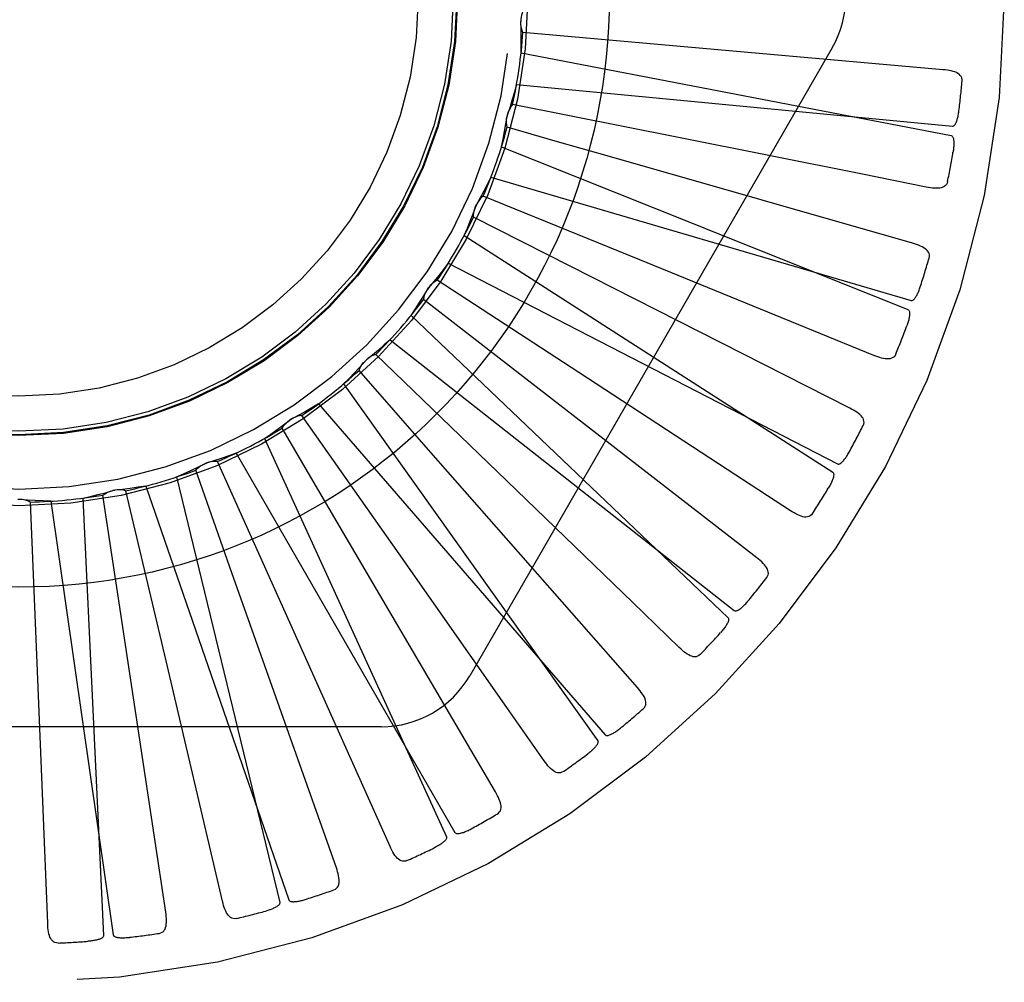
# Model space of a CAD drawing. Header units: inches. Extents: x 0 to 77.3, y 0 to 50.
# Tile 20 of 42: x 37.015 to 37.296, y 4.869 to 5.144. Entities that reach past the tile are written whole.
import ezdxf

# ---------------------------------------------------------------- set-up
doc = ezdxf.new("R2010")
doc.units = ezdxf.units.IN
doc.header["$LTSCALE"] = 4.25
doc.header["$MEASUREMENT"] = 0
doc.linetypes.add('HIDDEN', pattern=[0.2, 0.1, -0.1])
doc.layers.get('0').update_dxf_attribs({"linetype": 'CONTINUOUS'})
doc.layers.add('DEFAULT_2', color=8, linetype='HIDDEN')

msp = doc.modelspace()

# ---------------------------------------------------------------- linework, layer by layer
at = {"color": 7, "linetype": 'Continuous'}
msp.add_circle((37.0148883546, 5.150101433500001), 0.1685, dxfattribs=at)
at = {"layer": 'DEFAULT_2', "color": 8, "linetype": 'HIDDEN'}
for p, q in [((37.1897432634, 5.1371377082), (37.1587787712, 5.1399058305)), ((37.2786600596, 5.1292736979), (37.1897432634, 5.1371377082)), ((37.247031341, 5.135518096), (37.1435893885, 4.9563513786)), ((37.1582505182, 5.1341110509), (37.2809609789, 5.1104605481)), ((37.1569483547, 5.1250543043), (37.2813512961, 5.1131752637)), ((37.2031469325, 5.1099162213), (37.1558226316, 5.119345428)), ((37.1679525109, 5.1089164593), (37.1542489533, 5.112858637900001)), ((37.1526335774, 5.1072685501), (37.2686506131, 5.0608223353)), ((37.149640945, 5.0986219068), (37.2695476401, 5.0634141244)), ((37.1921397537, 5.0750142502), (37.1474551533, 5.0932292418)), ((37.1723999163, 5.0730793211), (37.1446822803, 5.087157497)), ((37.1420381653, 5.0819741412), (37.2471686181, 5.0144109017)), ((37.1374632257, 5.0740501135), (37.2485399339, 5.0167860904)), ((37.2520246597, 5.032731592), (37.1723999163, 5.0730793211)), ((37.1747262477, 5.0428261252), (37.1342963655, 5.0691685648)), ((37.1549769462, 5.0446619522), (37.1304245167, 5.063731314)), ((37.1268472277, 5.059142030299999), (37.2172914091, 4.9729036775)), ((37.1208553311, 5.052227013), (37.2190874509, 4.9749764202)), ((37.1515357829, 5.0145152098), (37.116821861, 5.0480330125)), ((37.2255269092, 4.9899742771), (37.1549769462, 5.0446619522)), ((37.1324908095, 5.0200554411), (37.1119909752, 5.0434267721)), ((37.1076098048, 5.039597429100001), (37.1800988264, 4.9378008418)), ((37.100417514, 5.0339413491), (37.1822546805, 4.9394962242)), ((37.1234065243, 4.9911047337), (37.0956632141, 5.0305864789)), ((37.1057542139, 5.0001491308), (37.0900478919, 5.026977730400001)), ((37.085021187, 5.0240467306), (37.1369351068, 4.9103711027)), ((37.0768884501, 5.0198540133), (37.1393728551, 4.9116278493)), ((37.1914161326, 4.9530043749), (37.1324908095, 5.0200554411)), ((37.0913551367, 4.9734408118), (37.0715851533, 5.0174595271)), ((37.059897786, 5.0130519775), (37.0893602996, 4.891605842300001)), ((37.0757334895, 4.9856624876), (37.0653883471, 5.014978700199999)), ((37.0511185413, 5.0104741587), (37.0919918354, 4.892378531)), ((37.0435136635, 4.9771190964), (37.038903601, 5.0078633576)), ((37.0565400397, 4.9621618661), (37.0454579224, 5.0091265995)), ((37.0202195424, 4.9576755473), (37.0182258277, 5.0058888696)), ((37.0240391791, 5.0061407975), (37.0418240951, 4.882443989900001)), ((37.0331476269, 5.0070105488), (37.0390938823, 4.8821832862)), ((37.15092518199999, 4.9231580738), (37.1057542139, 5.0001491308)), ((37.1055175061, 4.9015140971), (37.0757334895, 4.9856624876)), ((37.0568342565, 4.8888547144), (37.0435136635, 4.9771190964)), ((37.1208418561, 4.9076490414), (37.0913551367, 4.9734408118)), ((37.0730427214, 4.89197864), (37.0565400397, 4.9621618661)), ((37.0231417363, 4.8856374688), (37.0202195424, 4.9576755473)), ((37.1183303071, 4.9417680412), (36.911446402, 4.9417680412))]:
    msp.add_line(p, q, dxfattribs=at)
for points in [[(37.1590963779, 5.1465732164), (37.1588082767, 5.1460227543), (37.1585748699, 5.1454498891), (37.1583947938, 5.1448488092), (37.1582709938, 5.144234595), (37.1582066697, 5.1436221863), (37.1582006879, 5.1430055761)], [(37.1587787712, 5.1399058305), (37.1585442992, 5.1404811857), (37.1583664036, 5.1410736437), (37.1582442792, 5.1416891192), (37.1581794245, 5.1423123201), (37.1581736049, 5.1429280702), (37.1582262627, 5.1435424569)], [(37.1582505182, 5.1341110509), (37.1582885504, 5.136338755), (37.1582929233, 5.1385637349), (37.1582636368, 5.1407859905), (37.1582006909, 5.1430055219)], [(37.2840855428, 5.1260455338), (37.2840812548, 5.1265085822), (37.2839950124, 5.126932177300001), (37.2838217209, 5.1273174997), (37.2835766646, 5.1276610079), (37.2832725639, 5.1279569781), (37.2829120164, 5.1282131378), (37.2824995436, 5.1284343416), (37.282042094, 5.1286234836), (37.281546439, 5.1287838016), (37.2810176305, 5.128919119), (37.2804624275, 5.129033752), (37.2798824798, 5.1291294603), (37.2792821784, 5.129209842), (37.2786600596, 5.1292736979)], [(37.1569483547, 5.1250543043), (37.1563572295, 5.122906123), (37.155734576, 5.1207700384), (37.155080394, 5.1186460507), (37.1543946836, 5.1165341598)], [(37.1558226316, 5.119345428), (37.1554355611, 5.118859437), (37.1550979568, 5.1183410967), (37.1548073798, 5.1177849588), (37.1545695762, 5.117205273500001), (37.1543905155, 5.116616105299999), (37.1542679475, 5.1160117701)], [(37.2813512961, 5.1131752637), (37.2815234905, 5.1131914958), (37.2816826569, 5.1132477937), (37.2818283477, 5.1133480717), (37.2819619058, 5.1134805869), (37.2820840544, 5.1136358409), (37.2821962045, 5.1138110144), (37.2822995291, 5.113999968), (37.2823954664, 5.1142031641), (37.2824858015, 5.1144192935), (37.2825706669, 5.1146475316), (37.2826507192, 5.1148868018), (37.2827261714, 5.1151365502), (37.2827973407, 5.1153954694), (37.2828645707, 5.1156647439), (37.2829283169, 5.1159447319), (37.2829885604, 5.1162366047), (37.2830457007, 5.1165414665), (37.2830989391, 5.116859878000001), (37.2831475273, 5.117192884), (37.2831917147, 5.1175401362)], [(37.1526335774, 5.1072685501), (37.1530925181, 5.109448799), (37.1535178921, 5.111632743), (37.1539096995, 5.1138203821), (37.1542679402, 5.1160117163)], [(37.1542489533, 5.112858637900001), (37.1541276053, 5.1134679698), (37.1540650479, 5.1140833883), (37.1540616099, 5.1147108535), (37.1541158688, 5.1153350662), (37.1542266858, 5.1159407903), (37.1543946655, 5.1165341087)], [(37.2699516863, 5.0797309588), (37.1841300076, 5.1042804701), (37.1679525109, 5.1089164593)], [(37.2738433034, 5.0957724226), (37.2556535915, 5.0994144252), (37.2031469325, 5.1099162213)], [(37.2809609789, 5.1104605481), (37.2811216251, 5.1103964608), (37.2812584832, 5.110297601), (37.281370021, 5.1101603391), (37.2814608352, 5.109995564), (37.2815342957, 5.1098121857), (37.281592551, 5.1096125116), (37.2816384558, 5.1094021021), (37.28167326, 5.1091801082), (37.2816990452, 5.1089472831), (37.2817161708, 5.1087043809), (37.2817255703, 5.1084522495), (37.2817276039, 5.108191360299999), (37.2817229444, 5.1079228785), (37.2817115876, 5.1076455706), (37.2816938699, 5.1073589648), (37.2816694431, 5.107061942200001), (37.28163839, 5.1067533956), (37.2815997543, 5.1064328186), (37.2815524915, 5.106099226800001), (37.2814969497, 5.1057529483)], [(37.149640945, 5.0986219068), (37.1486539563, 5.096624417), (37.1476382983, 5.094644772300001), (37.1465939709, 5.0926829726), (37.1455209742, 5.0907390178)], [(37.2799580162, 5.0973401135), (37.2798237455, 5.096897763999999), (37.2796218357, 5.096516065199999), (37.2793470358, 5.0961952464), (37.2790150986, 5.095934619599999), (37.2786399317, 5.0957363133), (37.2782218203, 5.0955921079), (37.2777637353, 5.095496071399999), (37.2772715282, 5.0954434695), (37.2767507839, 5.0954292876), (37.2762052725, 5.095448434), (37.2756402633, 5.0954948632), (37.2750568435, 5.095566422), (37.2744582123, 5.0956584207), (37.2738433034, 5.0957724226)], [(37.1474551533, 5.0932292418), (37.1469831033, 5.0928252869), (37.1465535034, 5.0923802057), (37.1461629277, 5.09188911), (37.1458197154, 5.091364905), (37.1455323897, 5.0908202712), (37.1452976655, 5.0902500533)], [(37.1420381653, 5.0819741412), (37.1429014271, 5.0840281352), (37.1437324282, 5.0860921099), (37.1445311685, 5.0881660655), (37.1452976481, 5.0902500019)], [(37.1446822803, 5.087157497), (37.1446784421, 5.0877787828), (37.1447334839, 5.0883949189), (37.1448488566, 5.0890116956), (37.145020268, 5.0896143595), (37.1452437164, 5.090188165), (37.1455209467, 5.090738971)], [(37.2746683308, 5.0755359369), (37.2747516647, 5.0759904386), (37.274747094, 5.0764221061), (37.274649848, 5.0768331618), (37.2744742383, 5.0772169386), (37.2742316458, 5.0775651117), (37.2739260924, 5.0778848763), (37.2735629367, 5.0781801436), (37.2731495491, 5.0784524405), (37.2726931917, 5.0787036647), (37.2721995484, 5.0789366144), (37.2716760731, 5.0791542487), (37.2711247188, 5.0793579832), (37.2705504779, 5.0795505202), (37.2699516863, 5.0797309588)], [(37.2588818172, 5.047746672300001), (37.2417100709, 5.0547652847), (37.1921397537, 5.0750142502)], [(37.1374632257, 5.0740501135), (37.1361160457, 5.0722755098), (37.1347440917, 5.0705238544), (37.1333473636, 5.0687951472), (37.1319258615, 5.0670893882)], [(37.1342963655, 5.0691685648), (37.1337563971, 5.0688612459), (37.1332503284, 5.0685055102), (37.1327738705, 5.0680972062), (37.132337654, 5.0676474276), (37.131952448, 5.0671670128), (37.1316140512, 5.0666515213)], [(37.1268472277, 5.059142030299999), (37.1280822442, 5.0609933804), (37.1292883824, 5.062862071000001), (37.1304656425, 5.0647481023), (37.1316140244, 5.0666514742)], [(37.1304245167, 5.063731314), (37.1305383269, 5.0643420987), (37.1307089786, 5.0649366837), (37.1309389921, 5.0655204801), (37.1312213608, 5.0660798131), (37.1315493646, 5.0666009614), (37.1319258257, 5.0670893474)], [(37.2695476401, 5.0634141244), (37.2697197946, 5.063397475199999), (37.2698867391, 5.0634226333), (37.2700487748, 5.063493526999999), (37.270204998, 5.063598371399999), (37.2703543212, 5.063727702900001), (37.2704975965, 5.0638784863), (37.2706348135, 5.0640444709), (37.2707674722, 5.0642258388), (37.2708970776, 5.0644209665), (37.2710236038, 5.0646290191), (37.2711474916, 5.0648488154), (37.2712688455, 5.0650797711), (37.2713877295, 5.0653205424), (37.271504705, 5.0655722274), (37.2716202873, 5.0658350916), (37.2717346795, 5.0661102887), (37.27185013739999, 5.0664038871), (37.2719610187, 5.0667014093), (37.2720618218, 5.0669888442), (37.2721543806, 5.0672708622)], [(37.2686506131, 5.0608223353), (37.2687962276, 5.060729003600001), (37.2689119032, 5.060606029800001), (37.2689954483, 5.0604501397), (37.2690534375, 5.0602711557), (37.2690908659, 5.0600771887), (37.2691102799, 5.0598700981), (37.2691155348, 5.0596548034), (37.2691076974, 5.0594302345), (37.2690889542, 5.059196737), (37.2690598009, 5.0589549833), (37.2690213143, 5.0587056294), (37.2689739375, 5.05844907), (37.2689185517, 5.0581863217), (37.2688549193, 5.0579161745), (37.2687832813, 5.0576381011), (37.268703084, 5.0573510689), (37.26861229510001, 5.0570487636), (37.2685155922, 5.0567465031), (37.2684174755, 5.0564591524), (37.268316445, 5.0561817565)], [(37.1208553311, 5.052227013), (37.1191966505, 5.0507394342), (37.1175179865, 5.0492790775), (37.1158193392, 5.0478459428), (37.1141007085, 5.046440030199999)], [(37.1119909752, 5.0434267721), (37.1122183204, 5.0440049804), (37.1124984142, 5.0445565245), (37.1128347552, 5.0450862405), (37.1132178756, 5.0455820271), (37.1136385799, 5.0460316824), (37.1141006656, 5.0464399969)], [(37.116821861, 5.0480330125), (37.1162334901, 5.047833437), (37.1156692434, 5.047579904), (37.1151241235, 5.0472691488), (37.1146106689, 5.046910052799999), (37.114141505, 5.0465112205), (37.113711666, 5.0460690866)], [(37.2651824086, 5.0481283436), (37.2649670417, 5.0477196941), (37.2646966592, 5.0473832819), (37.2643661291, 5.0471202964), (37.2639908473, 5.0469271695), (37.2635849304, 5.046803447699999), (37.2631470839, 5.0467409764), (37.262679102, 5.0467333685), (37.2621858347, 5.046774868), (37.261671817, 5.0468594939), (37.2611397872, 5.046981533), (37.2605937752, 5.0471340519), (37.2600344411, 5.0473147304), (37.2594640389, 5.0475183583), (37.2588818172, 5.047746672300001)], [(37.1076098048, 5.039597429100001), (37.1091746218, 5.0411834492), (37.1107131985, 5.0427907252), (37.1122255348, 5.0444192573), (37.1137116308, 5.0460690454)], [(37.2351017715, 5.0034202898), (37.2195686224, 5.0135618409), (37.1747262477, 5.0428261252)], [(37.100417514, 5.0339413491), (37.0985072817, 5.0327945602), (37.096582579, 5.0316782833), (37.0946434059, 5.0305925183), (37.0926897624, 5.0295372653)], [(37.2558621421, 5.0277197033), (37.2560299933, 5.0281502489), (37.2561072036, 5.0285749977), (37.2560895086, 5.0289970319), (37.2559897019, 5.0294071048), (37.2558173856, 5.0297948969), (37.2555778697, 5.0301667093), (37.2552771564, 5.0305253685), (37.2549227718, 5.0308709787), (37.2545222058, 5.0312040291), (37.2540815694, 5.0315261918), (37.2536087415, 5.0318389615), (37.2531059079, 5.0321433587), (37.2525784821, 5.0324410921), (37.2520246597, 5.032731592)], [(37.0956632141, 5.0305864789), (37.0950477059, 5.0305018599), (37.0944456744, 5.030359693), (37.0938515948, 5.0301577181), (37.0932794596, 5.029902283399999), (37.0927432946, 5.0295994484), (37.092237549, 5.029246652)], [(37.085021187, 5.0240467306), (37.0868578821, 5.0253079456), (37.0886728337, 5.0265949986), (37.0904660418, 5.0279078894), (37.0922375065, 5.0292466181)], [(37.0900478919, 5.026977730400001), (37.0903805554, 5.0275024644), (37.0907599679, 5.0279910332), (37.0911904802, 5.0284475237), (37.0916605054, 5.028861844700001), (37.0921587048, 5.029223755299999), (37.092689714, 5.0295372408)], [(37.0768884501, 5.0198540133), (37.074795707, 5.0190894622), (37.0726945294, 5.0183576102), (37.0705849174, 5.0176584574), (37.0684668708, 5.0169920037)], [(37.2485399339, 5.0167860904), (37.2487058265, 5.0167371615), (37.2488745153, 5.0167302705), (37.2490470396, 5.0167692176), (37.2492202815, 5.0168426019), (37.2493913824, 5.0169413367), (37.2495606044, 5.0170622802), (37.2497267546, 5.0171992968), (37.2498913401, 5.0173522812), (37.2500555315, 5.0175193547), (37.2502191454, 5.0176997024), (37.2503823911, 5.0178920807), (37.2505452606, 5.0180958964), (37.2507075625, 5.0183098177), (37.2508700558, 5.0185348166), (37.2510332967, 5.018771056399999), (37.2511977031, 5.0190196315), (37.2513639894, 5.0192812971), (37.2515318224, 5.019557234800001), (37.2517010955, 5.0198490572), (37.2518718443, 5.0201562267)], [(37.059897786, 5.0130519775), (37.0619399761, 5.0139428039), (37.0639657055, 5.0148631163), (37.0659749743, 5.0158129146), (37.0679677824, 5.0167921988)], [(37.0653883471, 5.014978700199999), (37.06581430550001, 5.0154309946), (37.0662793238, 5.01583893), (37.0667884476, 5.0162056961), (37.0673283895, 5.016523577), (37.0678860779, 5.0167846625), (37.0684668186, 5.0169919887)], [(37.0715851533, 5.0174595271), (37.0709647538, 5.017492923), (37.0703466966, 5.0174672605), (37.0697251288, 5.0173813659), (37.0691149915, 5.0172388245), (37.0685312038, 5.0170429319), (37.0679678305, 5.016792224)], [(37.2033626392, 4.9643953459), (37.1900294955, 4.9772932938), (37.1515357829, 5.0145152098)], [(37.2471686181, 5.0144109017), (37.247293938, 5.0142916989), (37.2473842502, 5.0141490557), (37.2474367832, 5.0139801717), (37.2474598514, 5.0137934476), (37.2474598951, 5.0135959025), (37.247439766, 5.0133888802), (37.2474041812, 5.0131764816), (37.2473539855, 5.0129574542), (37.2472913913, 5.0127317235), (37.2472170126, 5.0124998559), (37.247132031, 5.0122622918), (37.2470369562, 5.012019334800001), (37.2469328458, 5.0117718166), (37.2468192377, 5.0115185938), (37.2466962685, 5.0112591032), (37.2465631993, 5.0109924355), (37.2464198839, 5.0107178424), (37.2462646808, 5.010434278), (37.2460956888, 5.0101402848), (37.2459135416, 5.0098363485)], [(37.0511185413, 5.0104741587), (37.0489189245, 5.0101194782), (37.0467172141, 5.009798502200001), (37.0445134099, 5.0095112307), (37.042307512, 5.009257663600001)], [(37.0331476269, 5.0070105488), (37.0353215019, 5.007498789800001), (37.037484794, 5.0080190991), (37.03963750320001, 5.0085714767), (37.0417796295, 5.0091559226)], [(37.038903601, 5.0078633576), (37.0394074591, 5.0082268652), (37.0399412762, 5.0085394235), (37.0405106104, 5.0088032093), (37.0411009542, 5.009013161), (37.0416979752, 5.0091639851), (37.0423074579, 5.0092576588)], [(37.0454579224, 5.0091265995), (37.0448550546, 5.0092768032), (37.0442433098, 5.0093685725), (37.0436167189, 5.0094018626), (37.0429906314, 5.0093773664), (37.0423803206, 5.0092954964), (37.0417796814, 5.0091559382)], [(37.0182258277, 5.0058888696), (37.0176622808, 5.0061504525), (37.0170789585, 5.0063563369), (37.016469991, 5.006507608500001), (37.0158505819, 5.0066020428), (37.0152358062, 5.0066371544), (37.0146196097, 5.0066137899)], [(37.0240391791, 5.0061407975), (37.0218121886, 5.0062088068), (37.0195895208, 5.0063103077), (37.0173711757, 5.0064453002), (37.0151571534, 5.0066137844)], [(37.2413613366, 5.002603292), (37.2410721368, 5.0022423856), (37.2407427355, 5.0019629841), (37.2403683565, 5.001767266), (37.2399633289, 5.0016486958), (37.2395413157, 5.0016040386), (37.239099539, 5.0016255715), (37.2386385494, 5.0017066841), (37.2381620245, 5.0018408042), (37.2376732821, 5.0020212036), (37.2371739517, 5.002241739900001), (37.2366667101, 5.0024948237), (37.2361517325, 5.0027780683), (37.2356302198, 5.0030859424), (37.2351017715, 5.0034202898)], [(37.1648115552, 4.932082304), (37.1541603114, 4.9472704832), (37.1234065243, 4.9911047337)], [(37.2283462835, 4.9843262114), (37.2285927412, 4.984717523), (37.2287490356, 4.9851201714), (37.2288115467, 4.9855379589), (37.2287911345, 4.9859594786), (37.2286953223, 4.9863728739), (37.2285305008, 4.9867832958), (37.2283030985, 4.9871923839), (37.2280205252, 4.9875988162), (37.2276902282, 4.9880016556), (37.2273185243, 4.988401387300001), (37.2269134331, 4.9887979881), (37.2264772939, 4.989192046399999), (37.2260157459, 4.9895842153), (37.2255269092, 4.9899742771)], [(37.2190874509, 4.9749764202), (37.2192410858, 4.9748969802), (37.219405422, 4.9748582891), (37.2195821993, 4.9748638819), (37.2197661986, 4.9749031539), (37.2199528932, 4.9749677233), (37.2201419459, 4.9750544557), (37.220331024, 4.9751575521), (37.2205215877, 4.9752766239), (37.2207144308, 4.9754096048), (37.220909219, 4.9755557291), (37.2211059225, 4.975713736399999), (37.2213044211, 4.9758830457), (37.2215042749, 4.9760623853), (37.2217064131, 4.9762525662), (37.2219114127, 4.9764536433), (37.2221198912, 4.976666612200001), (37.222336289, 4.9768963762), (37.2225497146, 4.9771312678), (37.2227495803, 4.97736), (37.2229394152, 4.9775863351)], [(37.2172914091, 4.9729036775), (37.2173919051, 4.9727629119), (37.2174535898, 4.9726057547), (37.2174732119, 4.972429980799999), (37.2174605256, 4.972242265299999), (37.2174231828, 4.9720482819), (37.2173642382, 4.9718488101), (37.2172890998, 4.9716469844), (37.21719836, 4.9714414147), (37.2170941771, 4.9712316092), (37.2169772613, 4.9710180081), (37.2168488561, 4.9708008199), (37.2167095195, 4.9705802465), (37.2165604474, 4.9703569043), (37.2164009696, 4.970129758), (37.2162311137, 4.9698982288), (37.2160499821, 4.9696615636), (37.21585715, 4.9694189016), (37.2156512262, 4.9691699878), (37.2154304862, 4.968914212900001), (37.2151955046, 4.9686517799)], [(37.2093538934, 4.9624080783), (37.2090019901, 4.962108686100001), (37.2086258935, 4.9618968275), (37.2082212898, 4.9617755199), (37.2078011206, 4.9617357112), (37.2073782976, 4.961771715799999), (37.2069485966, 4.9618764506), (37.2065113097, 4.962043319), (37.2060688, 4.962265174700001), (37.2056230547, 4.9625347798), (37.2051744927, 4.9628458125), (37.2047242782, 4.9631903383), (37.2042721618, 4.9635659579), (37.2038182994, 4.9639669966), (37.2033626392, 4.9643953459)], [(37.1931161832, 4.9469254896), (37.1934319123, 4.9472626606), (37.1936613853, 4.947628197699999), (37.1938018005, 4.9480265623), (37.1938615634, 4.9484443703), (37.1938457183, 4.9488684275), (37.1937615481, 4.9493026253), (37.1936156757, 4.9497473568), (37.1934151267, 4.9501999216), (37.1931670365, 4.9506579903), (37.1928776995, 4.9511208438), (37.192554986, 4.9515869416), (37.1922013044, 4.9520564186), (37.1918223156, 4.952528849), (37.1914161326, 4.9530043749)], [(37.1822546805, 4.9394962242), (37.1823905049, 4.9393891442), (37.182544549, 4.9393200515), (37.1827191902, 4.9392920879), (37.1829072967, 4.9392958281), (37.1831028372, 4.939323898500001), (37.1833048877, 4.939373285), (37.18351006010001, 4.9394387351), (37.1837197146, 4.9395195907), (37.1839342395, 4.9396136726), (37.1841531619, 4.9397202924), (37.1843762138, 4.939838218), (37.1846031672, 4.9399669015), (37.1848333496, 4.9401051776), (37.1850678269, 4.9402536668), (37.185307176, 4.9404123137), (37.1855521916, 4.9405819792), (37.1858035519, 4.9407628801), (37.1860621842, 4.9409568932), (37.1863293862, 4.9411662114), (37.1866047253, 4.9413901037)], [(37.1800988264, 4.9378008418), (37.1801708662, 4.9376436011), (37.180201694, 4.93747761), (37.1801876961, 4.937301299), (37.1801397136, 4.9371193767), (37.180066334, 4.936935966), (37.1799707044, 4.9367512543), (37.1798587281, 4.9365672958), (37.1797307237, 4.9363826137), (37.1795887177, 4.9361963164), (37.1794334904, 4.936008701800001), (37.1792663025, 4.9358197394), (37.1790877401, 4.9356295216), (37.1788990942, 4.9354384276), (37.1786995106, 4.9352455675), (37.17848890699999, 4.9350503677), (37.1782662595, 4.9348522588), (37.1780265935, 4.9346471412), (37.1777816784, 4.9344450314), (37.1775428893, 4.934255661), (37.1773064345, 4.9340757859)], [(37.1703187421, 4.9289972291), (37.1699163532, 4.9287697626), (37.1695068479, 4.9286328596), (37.1690865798, 4.9285903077), (37.1686664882, 4.9286307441), (37.1682581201, 4.9287461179), (37.1678560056, 4.9289302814), (37.1674582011, 4.9291768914), (37.16706567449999, 4.9294784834), (37.1666790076, 4.9298275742), (37.166297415, 4.9302178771), (37.1659205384, 4.9306413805), (37.1655476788, 4.9310957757), (37.1651779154, 4.9315754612), (37.1648115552, 4.932082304)], [(37.1514435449, 4.9168668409), (37.1518177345, 4.9171384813), (37.1521124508, 4.9174541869), (37.1523257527, 4.917818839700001), (37.1524634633, 4.918217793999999), (37.1525281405, 4.9186372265), (37.1525276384, 4.9190795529), (37.1524685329, 4.919543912), (37.1523572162, 4.9200263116), (37.1522002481, 4.920523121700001), (37.1520037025, 4.9210323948), (37.1517750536, 4.9215510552), (37.1515166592, 4.922078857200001), (37.15123397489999, 4.9226143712), (37.15092518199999, 4.9231580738)], [(37.1393728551, 4.9116278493), (37.1394859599, 4.9114969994), (37.1396241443, 4.911400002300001), (37.1397903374, 4.911339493), (37.1399757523, 4.911307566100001), (37.1401730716, 4.911298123), (37.1403808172, 4.9113083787), (37.1405946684, 4.9113338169), (37.1408158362, 4.911373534), (37.14104428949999, 4.9114253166), (37.1412794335, 4.9114885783), (37.1415207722, 4.9115621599), (37.1417679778, 4.9116455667), (37.1420201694, 4.9117377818), (37.1422785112, 4.9118392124), (37.142543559, 4.9119496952), (37.1428162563, 4.9120699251), (37.1430976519, 4.9122001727), (37.1433879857, 4.9123415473), (37.1436879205, 4.9124953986), (37.1439972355, 4.9126612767)], [(37.1369351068, 4.9103711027), (37.1369760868, 4.9102030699), (37.1369749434, 4.9100342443), (37.1369278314, 4.9098637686), (37.136846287, 4.9096942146), (37.1367395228, 4.9095280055), (37.1366106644, 4.9093647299), (37.1364658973, 4.9092052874), (37.1363052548, 4.9090481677), (37.136130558, 4.9088921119), (37.1359426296, 4.9087372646), (37.1357427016, 4.9085833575), (37.1355313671, 4.908430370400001), (37.1353099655, 4.9082784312), (37.1350774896, 4.908126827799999), (37.1348337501, 4.9079750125), (37.1345776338, 4.90782262), (37.1343082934, 4.9076689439), (37.1340247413, 4.9075144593), (37.1337255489, 4.907359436), (37.1334111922, 4.907203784)], [(37.125665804, 4.9035775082), (37.1252275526, 4.903430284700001), (37.1247994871, 4.9033733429), (37.1243787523, 4.9034110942), (37.1239739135, 4.9035303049), (37.1235947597, 4.903720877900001), (37.1232347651, 4.903977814), (37.1228908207, 4.9042952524), (37.1225624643, 4.9046656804), (37.1222488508, 4.905081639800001), (37.1219480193, 4.9055371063), (37.1216581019, 4.9060242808), (37.1213779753, 4.9065410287), (37.1211056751, 4.9070820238), (37.1208418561, 4.9076490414)], [(37.1048361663, 4.8952386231), (37.1052547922, 4.895434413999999), (37.1056038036, 4.8956885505), (37.1058822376, 4.8960062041), (37.1060929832, 4.896371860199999), (37.1062358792, 4.8967714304), (37.1063191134, 4.8972058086), (37.1063489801, 4.8976728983), (37.1063309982, 4.8981675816), (37.1062709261, 4.8986850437), (37.1061743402, 4.8992222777), (37.1060479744, 4.8997749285), (37.1058941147, 4.900342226), (37.1057178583, 4.9009216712), (37.1055175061, 4.9015140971)], [(37.0770083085, 4.8870677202), (37.0765505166, 4.8870061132), (37.0761196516, 4.8870312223), (37.0757137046, 4.8871479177), (37.0753387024, 4.8873415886), (37.0750024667, 4.887600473), (37.0746976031, 4.887920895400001), (37.0744199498, 4.8882976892), (37.0741676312, 4.8887235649), (37.0739384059, 4.8891913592), (37.0737292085, 4.8896955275), (37.0735367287, 4.8902287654), (37.0733594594, 4.8907891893), (37.073194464, 4.891371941), (37.0730427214, 4.89197864)], [(37.0919918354, 4.892378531), (37.0920781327, 4.8922286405), (37.0921954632, 4.8921072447), (37.0923472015, 4.8920163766), (37.0925232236, 4.891949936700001), (37.0927151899, 4.8919033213), (37.0929211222, 4.8918740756), (37.093135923, 4.8918585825), (37.0933606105, 4.8918557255), (37.0935947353, 4.8918633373), (37.0938376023, 4.891880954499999), (37.0940885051, 4.891907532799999), (37.0943470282, 4.8919426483), (37.0946121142, 4.8919854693), (37.0948849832, 4.8920361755), (37.0951661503, 4.8920945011), (37.0954566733, 4.89216095), (37.0957627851, 4.8922371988), (37.0960694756, 4.8923194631), (37.0963621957, 4.8924041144), (37.0966457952, 4.8924923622)], [(37.0893602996, 4.891605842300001), (37.0893687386, 4.8914330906), (37.0893356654, 4.891267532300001), (37.0892571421, 4.8911090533), (37.089144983, 4.8909579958), (37.0890086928, 4.8908149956), (37.088851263, 4.8906790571), (37.0886789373, 4.890549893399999), (37.0884914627, 4.8904260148), (37.0882903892, 4.8903058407), (37.0880765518, 4.8901893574), (37.0878511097, 4.8900760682), (37.0876146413, 4.8899658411), (37.087368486, 4.8898585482), (37.0871115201, 4.8897536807), (37.0868434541, 4.889650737), (37.0865631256, 4.8895495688), (37.0862641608, 4.8894481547), (37.0859619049, 4.8893516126), (37.0856712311, 4.8892649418), (37.0853871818, 4.889186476)], [(37.0549777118, 4.8828216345), (37.055425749, 4.8829346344), (37.0558165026, 4.8831181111), (37.0561500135, 4.8833773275), (37.0564261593, 4.883696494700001), (37.0566420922, 4.8840618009), (37.0568060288, 4.884472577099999), (37.056923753, 4.8849255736), (37.0569997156, 4.8854147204), (37.0570386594, 4.8859342), (37.0570454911, 4.8864800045), (37.0570259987, 4.887046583), (37.0569822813, 4.8876327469), (37.0569188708, 4.8882350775), (37.0568342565, 4.8888547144)], [(37.0261071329, 4.880064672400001), (37.0256454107, 4.8800908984), (37.0252267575, 4.880197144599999), (37.0248501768, 4.8803885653), (37.0245186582, 4.8806496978), (37.0242374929, 4.8809675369), (37.023998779, 4.8813398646), (37.023797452, 4.8817623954), (37.0236302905, 4.8822283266), (37.0234937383, 4.8827310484), (37.0233837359, 4.883265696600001), (37.0232956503, 4.883825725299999), (37.0232276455, 4.88440957), (37.0231759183, 4.8850130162), (37.0231417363, 4.8856374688)], [(37.0390938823, 4.8821832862), (37.0390694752, 4.8820120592), (37.0390056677, 4.8818557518), (37.038898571, 4.8817149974), (37.0387598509, 4.881587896), (37.0385989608, 4.881473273), (37.0384186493, 4.881369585), (37.0382249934, 4.8812753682), (37.0380174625, 4.8811892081), (37.0377972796, 4.8811092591), (37.0375652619, 4.8810353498), (37.0373224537, 4.8809667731), (37.037069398, 4.8809032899), (37.0368073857, 4.8808445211), (37.0365352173, 4.8807901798), (37.0362525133, 4.880739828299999), (37.0359581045, 4.880693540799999), (37.0356513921, 4.8806510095), (37.0353302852, 4.8806129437), (37.0349922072, 4.8805800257), (37.034638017, 4.8805520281)], [(37.0418240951, 4.882443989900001), (37.0418804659, 4.8822804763), (37.0419727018, 4.8821390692), (37.042104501, 4.882021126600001), (37.0422647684, 4.881922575), (37.0424444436, 4.881840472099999), (37.0426411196, 4.881772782), (37.04284910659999, 4.8817169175), (37.043069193, 4.8816715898), (37.0433005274, 4.8816347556), (37.0435423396, 4.8816060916), (37.0437937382, 4.8815847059), (37.0440542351, 4.881570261), (37.0443226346, 4.8815621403), (37.0446001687, 4.8815602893), (37.044887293, 4.881564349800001), (37.0451851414, 4.881574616), (37.0454947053, 4.881590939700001), (37.0458168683, 4.8816142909), (37.0461529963, 4.8816457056), (37.046502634, 4.8816848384)]]:
    msp.add_lwpolyline(points, dxfattribs=at)
for radius in [0.2812500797, 0.1452498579, 0.12525, 0.125, 0.124, 0.1139999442]:
    msp.add_circle((37.0148883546, 5.150101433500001), radius, dxfattribs=at)
for centre, radius, start, end in [((37.2217722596, 5.150101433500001), 0.0291666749, 329.9999999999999, 30), ((37.0148883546, 5.150101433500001), 0.1405, 180, 360), ((37.0148883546, 5.150101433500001), 0.1442511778, 347.6893807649, 355.9469828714), ((37.0148883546, 5.150101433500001), 0.2702696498, 353.0804225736, 354.8935194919), ((37.0148883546, 5.150101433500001), 0.1442511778, 336.7802898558, 345.0378919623), ((37.0148883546, 5.150101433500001), 0.2702696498, 348.7425801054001, 350.5557198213), ((37.0148883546, 5.150101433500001), 0.1442511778, 325.8711989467, 334.1288010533), ((37.0148883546, 5.150101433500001), 0.2702696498, 342.153275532, 343.9847597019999), ((37.0148883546, 5.150101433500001), 0.1442511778, 314.9621080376, 323.2197101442), ((37.0148883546, 5.150101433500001), 0.2702696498, 337.8333718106, 339.6654480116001), ((37.0148883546, 5.150101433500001), 0.1442511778, 304.0530171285, 312.3106192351), ((37.0148883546, 5.150101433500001), 0.1442511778, 293.1439262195, 301.401528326), ((37.0148883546, 5.150101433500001), 0.2702696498, 331.2627105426, 333.0756589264), ((37.0148883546, 5.150101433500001), 0.1442511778, 282.2348353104, 290.4924374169), ((37.0148883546, 5.150101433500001), 0.1442511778, 271.3257444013, 279.5833465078), ((37.0148883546, 5.150101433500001), 0.2702696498, 326.9244611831, 328.7363058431), ((37.0148883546, 5.150101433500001), 0.2702696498, 320.3346147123, 322.1664513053), ((37.0148883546, 5.150101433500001), 0.2702696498, 316.0152241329, 317.827919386), ((37.1183303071, 4.9709347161), 0.0291666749, 270, 329.9999999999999), ((37.0148883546, 5.150101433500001), 0.2702696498, 309.4456962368, 311.2575402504), ((37.0148883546, 5.150101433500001), 0.2702696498, 305.1062006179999, 306.9375395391), ((37.0148883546, 5.150101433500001), 0.2702696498, 298.5352847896, 300.3483028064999), ((37.0148883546, 5.150101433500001), 0.2702696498, 294.1971390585, 296.0102392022), ((37.0148883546, 5.150101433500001), 0.2702696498, 287.6078867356, 289.4392814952), ((37.0148883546, 5.150101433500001), 0.2702696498, 283.2879141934, 285.1201744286), ((37.0148883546, 5.150101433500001), 0.2702696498, 276.7173860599, 278.5302178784), ((37.0148883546, 5.150101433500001), 0.2702696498, 272.3790065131, 274.1905263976)]:
    msp.add_arc(centre, radius, start, end, dxfattribs=at)

doc.saveas('drawing.dxf')
